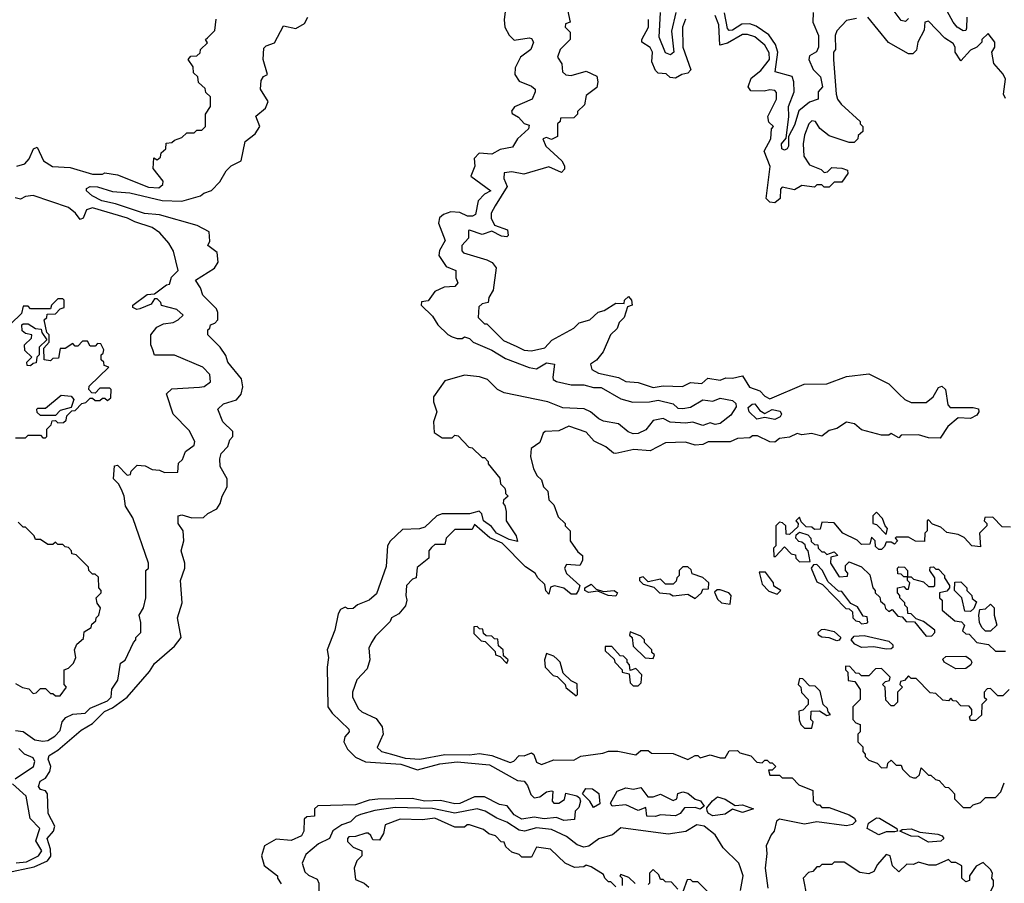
# Model space of a CAD drawing. Extents: x 2737310 to 2869991, y 870230 to 1012730.
# Tile 40 of 256: x 2816031 to 2820001, y 894984 to 898465. Entities that reach past the tile are written whole.
import ezdxf

# ---------------------------------------------------------------- set-up
doc = ezdxf.new("R2010")
doc.units = 0

msp = doc.modelspace()

# ---------------------------------------------------------------- linework, layer by layer
at = {"layer": '0CON02XD'}
for points in [[(2819849.2, 898475), (2819848.3, 898431.7), (2819845, 898422.5), (2819835, 898420), (2819810, 898435), (2819793.8, 898455), (2819724.1, 898584.1)], [(2817990.7, 898519.3), (2817983.8, 898465), (2817986.7, 898435), (2818005, 898402.5), (2818025, 898383.3), (2818085, 898392.5), (2818095, 898390), (2818102.5, 898375), (2818092.5, 898345), (2818050, 898315), (2818028.3, 898271.7), (2818027.5, 898245), (2818045, 898217.5), (2818095, 898197.5), (2818110, 898185), (2818110, 898175), (2818097.5, 898145), (2818026.4, 898113.6), (2818013.6, 898096.4), (2818017, 898087), (2818042.3, 898072.3), (2818065, 898047.5), (2818085, 898040), (2818082.5, 898025), (2818037.5, 897985), (2818018.3, 897951.7), (2817968, 897942)], [(2816417, 897723), (2816362.5, 897735), (2816323.3, 897755), (2816300, 897775), (2816300, 897785), (2816315, 897792.5), (2816345, 897791.2), (2816405, 897773.3), (2816475, 897768), (2816605, 897736.2), (2816685, 897733.8), (2816760, 897755), (2816773.3, 897766.7), (2816805, 897777.5), (2816838.3, 897811.7), (2816863.6, 897856.4), (2816883.9, 897876.1), (2816923.6, 897896.4), (2816940, 897975), (2816980, 898005), (2817000, 898035), (2816983.3, 898076.7), (2817021.7, 898108.3), (2817033.3, 898135), (2817002.5, 898185), (2817005, 898220), (2817013.6, 898236.4), (2817030, 898245), (2817013.3, 898305), (2817015, 898350), (2817025, 898360), (2817058.3, 898371.7), (2817095, 898440), (2817145, 898430), (2817179.3, 898450.7), (2817192.5, 898475)], [(2818240, 898505), (2818250, 898455), (2818231.7, 898448.3), (2818230, 898435), (2818250, 898415), (2818250, 898385), (2818210, 898345), (2818200, 898315), (2818217, 898287), (2818220, 898255), (2818233, 898243), (2818255, 898240), (2818315, 898257.5), (2818358.3, 898238.3), (2818362.5, 898215), (2818358.3, 898191.7), (2818315, 898160), (2818308.3, 898121.7), (2818280, 898095), (2818280, 898085), (2818265, 898070), (2818211.7, 898068.3), (2818210, 898055), (2818200, 898045), (2818200, 897995), (2818175, 897982.5), (2818155, 897990), (2818140, 897985), (2818152.5, 897955), (2818216.7, 897896.7), (2818227, 897877), (2818227, 897863), (2818215, 897850), (2818165, 897872.5), (2818063, 897843), (2818015, 897852.5), (2817985, 897847.5), (2817982.5, 897825), (2817997, 897793), (2817947.5, 897715), (2817932.5, 897685), (2817932.5, 897665), (2817945, 897637.5), (2817998.3, 897618.3), (2818000, 897595), (2817995, 897590), (2817973, 897593), (2817935, 897612.5), (2817895, 897600), (2817845, 897617.5), (2817840, 897615), (2817840, 897585), (2817813.3, 897555), (2817813.6, 897533.6), (2817820, 897525), (2817915, 897497.5), (2817936.4, 897486.4), (2817952.5, 897465), (2817940, 897375), (2817922.5, 897345), (2817920, 897325), (2817895, 897320), (2817881.7, 897308.3), (2817880, 897265), (2817905, 897240), (2817915, 897240), (2817981.7, 897171.7), (2818035, 897147.5), (2818065, 897133.3), (2818095, 897130), (2818147.7, 897142.3), (2818177, 897173), (2818265, 897222.5), (2818286.4, 897243.6), (2818330, 897255), (2818363, 897287), (2818387, 897293), (2818435, 897322.5), (2818468.3, 897321.7), (2818470, 897335), (2818485, 897350), (2818497.5, 897335), (2818500, 897315), (2818481.7, 897308.3), (2818467.5, 897265), (2818447.5, 897245), (2818439.3, 897220.7), (2818412.5, 897195), (2818383, 897127), (2818356.7, 897093.3), (2818333, 897077), (2818337.5, 897055), (2818365, 897040), (2818445, 897022.5), (2818475, 897007.5), (2818525, 897002.5), (2818585, 896983.3), (2818625, 896990), (2818703, 896987), (2818735, 897002.5), (2818781.7, 896998.3), (2818805, 897020), (2818855, 897012.5), (2818878.3, 897021.7), (2818905, 897020), (2818945, 897030), (2818973.6, 896983.6), (2819015, 896970), (2819035, 896947.5), (2819055, 896937.5), (2819193.6, 896996.4), (2819285, 896997.5), (2819365, 897026.7), (2819455, 897037.5), (2819535, 896997.5), (2819576.4, 896956.4), (2819600, 896935), (2819625, 896922.5), (2819685, 896922.5), (2819713.3, 896945), (2819735, 896982.5), (2819748.3, 896988.3), (2819763.3, 896975), (2819773, 896913), (2819781.7, 896901.7), (2819875, 896902.5), (2819896.4, 896896.4), (2819897.5, 896885), (2819889.3, 896870.7), (2819865, 896857.5), (2819815, 896860), (2819772.5, 896825), (2819741.7, 896778.3), (2819695, 896780), (2819655, 896792.5), (2819585, 896790), (2819575, 896780), (2819545, 896797.5), (2819535, 896790), (2819505, 896790), (2819425, 896812.5), (2819397, 896837), (2819365, 896842.5), (2819325, 896817.5), (2819295, 896810), (2819265, 896786.7), (2819223, 896797), (2819185, 896792.5), (2819165, 896797.5), (2819135, 896782.5), (2819095, 896777.5), (2819075, 896762.5), (2819055, 896763.3), (2819005, 896787.5), (2818985, 896787.5), (2818975, 896780), (2818925, 896777.5), (2818895, 896763.3), (2818806.4, 896763.6), (2818785, 896752.5), (2818755, 896750), (2818715, 896762.5), (2818635, 896760), (2818573, 896727), (2818507, 896733), (2818435, 896716.7), (2818425, 896717.5), (2818393.6, 896743.6), (2818347, 896767), (2818315, 896802.5), (2818245, 896827.5), (2818205, 896807.5), (2818150, 896805), (2818141.7, 896798.3), (2818128.3, 896761.7), (2818093, 896737), (2818090, 896705), (2818102.5, 896655), (2818117, 896627), (2818135, 896610), (2818143, 896583), (2818160, 896565), (2818165, 896530), (2818185, 896510), (2818201.7, 896461.7), (2818230, 896435), (2818230, 896425), (2818250, 896405), (2818250, 896365), (2818280.7, 896320.7), (2818300, 896305), (2818300, 896285), (2818290, 896265), (2818235, 896270), (2818227.5, 896255), (2818235, 896233.3), (2818290, 896185), (2818283.6, 896166.4), (2818275, 896150), (2818255, 896150), (2818225, 896173.3), (2818187, 896183), (2818171.7, 896178.3), (2818165, 896150), (2818153, 896163), (2818148.3, 896188.3), (2818120, 896215), (2818110, 896235), (2818070, 896260), (2817976.7, 896355), (2817926.2, 896376.2), (2817865, 896430), (2817855, 896410), (2817785, 896410), (2817750, 896375), (2817745, 896350), (2817705, 896350), (2817691.7, 896338.3), (2817680, 896325), (2817680, 896295), (2817633, 896257), (2817630, 896215), (2817615, 896210), (2817590, 896185), (2817587.5, 896145), (2817592.5, 896125), (2817587, 896103), (2817559.3, 896070.7), (2817530, 896055), (2817525, 896040), (2817465, 895980), (2817450, 895955), (2817438.3, 895931.7), (2817442.5, 895885), (2817431.7, 895848.3), (2817390, 895805), (2817372.5, 895755), (2817372.5, 895735), (2817397, 895687), (2817410, 895675), (2817468.8, 895648.8), (2817492.5, 895615), (2817496.7, 895585), (2817471.7, 895531.7), (2817490, 895515), (2817530, 895505), (2817585, 895489.2), (2817645, 895484), (2817745, 895504), (2817845, 895502), (2817885, 895508), (2817935, 895500), (2818008.8, 895471.2), (2818023, 895477), (2818045, 895500), (2818065, 895497.5), (2818095, 895510), (2818103.6, 895503.6), (2818115, 895472.5), (2818135, 895462.5), (2818185, 895482.5), (2818265, 895480), (2818293, 895497), (2818381.7, 895508.3), (2818405, 895517.5), (2818443, 895517), (2818515, 895502.5), (2818535, 895520), (2818565, 895520), (2818578.3, 895508.3), (2818665, 895507.5), (2818725, 895483.3), (2818755, 895500), (2818765, 895500), (2818775, 895490), (2818815, 895502.5), (2818855, 895490), (2818875, 895490), (2818891.7, 895518.3), (2818925, 895520), (2818935, 895510), (2818978.3, 895498.3), (2819003, 895473), (2819025, 895470), (2819035, 895480), (2819045, 895480), (2819055, 895470), (2819065, 895470), (2819080, 895455), (2819065, 895440), (2819050, 895440), (2819055, 895420), (2819095, 895420), (2819105, 895410), (2819145, 895410), (2819171.7, 895381.7), (2819228.3, 895358.3), (2819230, 895315), (2819245, 895300), (2819255, 895300), (2819265, 895290), (2819295, 895290), (2819375, 895260), (2819396.4, 895246.4), (2819402.5, 895235), (2819388.3, 895221.7), (2819365, 895216), (2819245, 895232.5), (2819195, 895222.5), (2819095, 895242.5), (2819082.5, 895235), (2819073.3, 895195), (2819060.8, 895179.2), (2819041.2, 895135), (2819043.8, 895105), (2819036.7, 895045), (2819047.5, 894965)], [(2818675.9, 898494.1), (2818659.3, 898419.3), (2818668.8, 898335), (2818655, 898323.3), (2818635, 898332.5), (2818608.8, 898395), (2818614, 898495)], [(2819075, 897727.5), (2819055, 897730), (2819040, 897745), (2819056.4, 897873.6), (2819032.5, 897935), (2819060, 897985), (2819062.5, 898025), (2819070, 898035), (2819051.7, 898051.7), (2819047.5, 898075), (2819082.5, 898145), (2819081.7, 898171.7), (2819075, 898180), (2819055, 898182.5), (2819033, 898177), (2818978.3, 898178.3), (2818967.5, 898195), (2818980.7, 898229.3), (2819019.5, 898260.5), (2819053.8, 898305), (2819052.3, 898332.3), (2819035, 898363.3), (2818995, 898396.2), (2818965, 898406.2), (2818945, 898406.2), (2818885, 898371.2), (2818853.3, 898363.3), (2818850, 898445), (2818835, 898482.5)], [(2819230, 898495), (2819229.2, 898455), (2819251.2, 898401.2), (2819252, 898355), (2819243.9, 898336.1), (2819215, 898320), (2819212.5, 898305), (2819230, 898265), (2819260, 898235), (2819267.5, 898195), (2819250, 898175), (2819250, 898145), (2819215, 898133.3), (2819171.7, 898098.3), (2819155, 898040), (2819130, 897995), (2819130, 897955), (2819125.7, 897944.3), (2819115, 897940), (2819103.8, 897945), (2819102, 897965), (2819121.7, 897988.3), (2819132.5, 898075), (2819131.2, 898115), (2819154, 898175), (2819152, 898215), (2819145, 898236.7), (2819077.5, 898255), (2819088, 898335), (2819078.8, 898365), (2819051.2, 898405), (2818999.7, 898439.7), (2818975, 898448.6), (2818943, 898447), (2818905, 898423.8), (2818891.7, 898421.7), (2818885, 898430), (2818873.2, 898493.2)], [(2819405, 898470), (2819365, 898462.5), (2819325, 898420), (2819318.3, 898401.7), (2819320, 898345), (2819312.5, 898335), (2819312.5, 898305), (2819323.3, 898165), (2819327.5, 898145), (2819342.5, 898125), (2819420, 898055), (2819420, 898045), (2819430, 898035), (2819430, 898015), (2819411.7, 897998.3), (2819410, 897985), (2819395, 897970), (2819375, 897970), (2819295, 897997.5), (2819257, 898027), (2819240, 898055), (2819225, 898057.5), (2819212.5, 898045), (2819195, 898000), (2819190, 897965), (2819192.5, 897915), (2819215, 897880), (2819261.7, 897861.7), (2819275, 897850), (2819288.3, 897851.7), (2819305, 897870), (2819345, 897867.5), (2819368.3, 897858.3), (2819370, 897845), (2819345, 897810), (2819315, 897810), (2819295, 897790), (2819275, 897790), (2819265, 897800), (2819245, 897800), (2819235, 897790), (2819185, 897797.5), (2819155, 897780), (2819105, 897790), (2819098.3, 897781.7), (2819097.5, 897745), (2819075, 897727.5)], [(2820005, 898147.5), (2819996.7, 898165), (2820006.1, 898226.1), (2819996.1, 898246.1), (2819958.3, 898288.3), (2819950, 898335), (2819962.5, 898355), (2819962.5, 898375), (2819935, 898410), (2819910, 898385), (2819910, 898375), (2819890, 898355), (2819865, 898342.5), (2819825, 898300), (2819802.5, 898335), (2819802.5, 898355), (2819795, 898370), (2819760.7, 898390.7), (2819695, 898460), (2819680, 898455), (2819677, 898423), (2819652.5, 898375), (2819647, 898343), (2819631.7, 898328.3), (2819615, 898327.5), (2819533.6, 898373.6), (2819450, 898475)], [(2819615, 898470), (2819601.7, 898458.3), (2819585, 898462.5), (2819552.5, 898505)], [(2816020, 897875), (2816052.5, 897885), (2816070, 897905), (2816087.5, 897945), (2816101.7, 897951.7), (2816127, 897897), (2816163, 897873), (2816235, 897870), (2816325, 897843.3), (2816365, 897842.5), (2816375, 897847.5), (2816425, 897840), (2816550.7, 897790.7), (2816591.7, 897788.3), (2816608.3, 897801.7), (2816610, 897815), (2816570, 897865), (2816571.7, 897908.3), (2816585, 897900), (2816598.3, 897911.7), (2816601.7, 897928.3), (2816620, 897945), (2816621.7, 897968.3), (2816645, 897970), (2816655, 897980), (2816685, 897990), (2816705, 898010), (2816735, 898010), (2816745, 898020), (2816765, 898020), (2816780, 898035), (2816780, 898085), (2816800, 898115), (2816800, 898155), (2816781.7, 898171.7), (2816778.3, 898188.3), (2816751.7, 898211.7), (2816750, 898235), (2816731.7, 898251.7), (2816730, 898275), (2816710, 898305), (2816721.7, 898318.3), (2816745, 898320), (2816758.3, 898331.7), (2816760, 898345), (2816788.3, 898371.7), (2816780, 898385), (2816788.3, 898391.7), (2816818.3, 898421.7), (2816823, 898467)], [(2818715, 898467.5), (2818703.3, 898435), (2818704, 898355), (2818737, 898263), (2818725, 898250), (2818700, 898245), (2818675, 898230), (2818653, 898233), (2818637, 898247), (2818605, 898250), (2818595, 898260), (2818580, 898295), (2818582.5, 898335), (2818573, 898353), (2818540, 898375), (2818540, 898385), (2818566.7, 898435), (2818566.4, 898466.4)], [(2817968, 897942), (2817935, 897923.3), (2817883, 897927), (2817863.6, 897906.4), (2817866.2, 897875), (2817850, 897835), (2817930, 897775), (2817905, 897762.5), (2817880, 897735), (2817869.3, 897680.7), (2817856.1, 897673.9), (2817836.1, 897673.9), (2817805, 897688), (2817769.3, 897690.7), (2817739.3, 897680.7), (2817723.9, 897666.1), (2817720, 897645), (2817746.7, 897575), (2817723.3, 897535), (2817721.2, 897515), (2817750.7, 897470.7), (2817790, 897455), (2817790, 897425), (2817797.5, 897405), (2817785, 897390), (2817743, 897387), (2817705, 897370), (2817678.3, 897331.7), (2817651.7, 897328.3), (2817650, 897315), (2817695, 897270), (2817717.5, 897235), (2817757, 897197), (2817775, 897187.5), (2817795, 897180), (2817815, 897180), (2817825, 897187.5), (2817845, 897180), (2817860, 897165), (2817935, 897133.3), (2817989.3, 897099.3), (2818085, 897063.8), (2818115, 897057.5), (2818155, 897082.5), (2818186.7, 897076.7), (2818180, 897025), (2818182.5, 897015), (2818195, 897006.7), (2818255, 896993.8), (2818305, 896994), (2818345, 896983.3), (2818375, 896982.5), (2818455, 896937.5), (2818503.6, 896923.6), (2818570, 896925), (2818605, 896932), (2818665, 896917.5), (2818685, 896900), (2818705, 896898.8), (2818735, 896903.8), (2818785, 896933.3), (2818825, 896927.5), (2818855, 896940), (2818905, 896930), (2818918.3, 896918.3), (2818920, 896905), (2818898.3, 896871.7), (2818855, 896837.5), (2818835, 896833.3), (2818815, 896840), (2818785, 896830), (2818745, 896842.5), (2818715, 896838.8), (2818653.6, 896843.6), (2818625, 896857.5), (2818585, 896850), (2818555, 896812.5), (2818525, 896797.5), (2818505, 896796.7), (2818483.9, 896803.9), (2818445, 896836.7), (2818385, 896847.5), (2818366.4, 896856.4), (2818332.5, 896885), (2818307.3, 896897.3), (2818220.7, 896900.7), (2818160, 896925), (2817985, 896961.2), (2817957.5, 896975), (2817917.5, 897015), (2817885, 897026), (2817825, 897032), (2817745, 897010), (2817700, 896945), (2817700, 896925), (2817712.5, 896885), (2817700, 896845), (2817701.7, 896801.7), (2817735, 896780), (2817775, 896780), (2817785, 896790), (2817798.3, 896788.3), (2817841.7, 896741.7), (2817855, 896740), (2817895, 896700), (2817905, 896700), (2817920, 896685), (2817920, 896675), (2817967, 896617), (2817970, 896595), (2817987, 896577), (2817990, 896565), (2817990, 896555), (2818000, 896545), (2817981.7, 896528.3), (2817980, 896515), (2817987.5, 896507.5), (2817993, 896483), (2817992.5, 896445), (2818033.3, 896385), (2818038.3, 896361.7), (2818005, 896370), (2817954, 896395), (2817932.9, 896422.9), (2817900.8, 896445), (2817894.2, 896474.2), (2817883.9, 896483.9), (2817845, 896473.1), (2817735, 896474), (2817712.5, 896465), (2817665, 896420), (2817643, 896413), (2817575, 896410), (2817525, 896363.3), (2817513.8, 896345), (2817508.1, 896261.9), (2817469.3, 896150.7), (2817440, 896125), (2817393, 896107), (2817375, 896092.5), (2817355, 896090), (2817343, 896097), (2817325, 896087.5), (2817315, 896070), (2817301.2, 896005), (2817271.2, 895925), (2817276.7, 895895), (2817270.8, 895855), (2817273.8, 895695), (2817290.7, 895670.7), (2817357.5, 895605), (2817360, 895595), (2817342.5, 895575), (2817337.5, 895555), (2817352.5, 895525), (2817385, 895493.3), (2817425, 895474), (2817567.5, 895465), (2817635, 895442), (2817725, 895465.8), (2817795, 895473.8), (2817925, 895461.2), (2818038.3, 895398.3), (2818065, 895396.2), (2818078.5, 895378.5), (2818091.7, 895341.7), (2818105, 895328.8), (2818127.7, 895332.3), (2818155, 895352.5), (2818175, 895357.5), (2818180, 895355), (2818177.5, 895315), (2818185, 895307.5), (2818205, 895307.5), (2818227.5, 895322.5), (2818233, 895347), (2818277, 895337), (2818288.3, 895328.3), (2818292.5, 895315), (2818285, 895290), (2818270, 895275), (2818268.3, 895241.7), (2818225, 895237.5), (2818195, 895250), (2818145, 895243.8), (2818105, 895251.2), (2818055, 895243.3), (2818025, 895260), (2817997, 895297), (2817965, 895302.5), (2817905, 895333.3), (2817865, 895333.3), (2817805, 895306.2), (2817785, 895304), (2817728.3, 895318.3), (2817665, 895316), (2817613.6, 895326.4), (2817475, 895323.3), (2817440.7, 895319.3), (2817385, 895301.2), (2817233, 895297), (2817220, 895285), (2817220, 895255), (2817188.3, 895251.7), (2817177.5, 895242.5), (2817176.7, 895195), (2817167.5, 895175), (2817125, 895156.7), (2817065, 895162.5), (2817017.5, 895135), (2817006.7, 895095), (2817016.4, 895056.4), (2817070, 895015), (2817070, 895005), (2817085, 894982.5)], [(2816015, 895600), (2816045, 895596.7), (2816092.7, 895562.7), (2816125, 895556.7), (2816145, 895560), (2816173, 895577), (2816195, 895600), (2816202.5, 895635), (2816217, 895653), (2816245, 895666.7), (2816295, 895670), (2816315, 895690), (2816385, 895720), (2816400, 895735), (2816403, 895767), (2816426.4, 895803.6), (2816438.3, 895871.7), (2816456.7, 895883.3), (2816490, 895955), (2816500, 895965), (2816500, 895975), (2816520, 895995), (2816520, 896035), (2816512.5, 896065), (2816530, 896095), (2816540, 896135), (2816540, 896245), (2816550, 896255), (2816550, 896275), (2816487, 896457), (2816457.5, 896505), (2816452.5, 896545), (2816441.7, 896571.7), (2816430, 896595), (2816410, 896615), (2816413, 896667), (2816425, 896670), (2816465, 896630), (2816478.3, 896631.7), (2816480, 896645), (2816505, 896670), (2816537, 896667), (2816565, 896652.5), (2816595, 896650), (2816615, 896640), (2816668.3, 896641.7), (2816671.7, 896678.3), (2816687, 896693), (2816700, 896725), (2816735, 896750), (2816737.5, 896765), (2816715, 896810), (2816650, 896875), (2816623, 896957), (2816645, 896977.5), (2816756.4, 896983.6), (2816775, 896987.5), (2816800, 897005), (2816797.5, 897035), (2816770, 897065), (2816655, 897112.5), (2816575, 897113.3), (2816567.5, 897135), (2816560, 897155), (2816560, 897195), (2816583.6, 897226.4), (2816610.7, 897239.3), (2816650, 897245), (2816670, 897255), (2816690, 897275), (2816665, 897297.5), (2816603, 897313), (2816600, 897325), (2816585, 897340), (2816575, 897340), (2816560.7, 897319.3), (2816515, 897300), (2816503, 897297), (2816486.7, 897305), (2816487.5, 897315), (2816545, 897357.5), (2816575, 897360), (2816623, 897397), (2816635, 897400), (2816643, 897427), (2816670, 897455), (2816651.7, 897531.7), (2816632.5, 897565), (2816596.4, 897606.4), (2816565, 897627.5), (2816495, 897650), (2816465.8, 897665.8), (2816325, 897706.7), (2816300.7, 897699.3), (2816287.5, 897665), (2816275, 897660), (2816256, 897686), (2816228.3, 897708.3), (2816085, 897756.7), (2816055, 897752.5), (2816035, 897742.5), (2816013, 897747)], [(2815975, 895026.7), (2816089.3, 895050.7), (2816143.8, 895075), (2816156.9, 895093.1), (2816155, 895122.5), (2816142, 895165), (2816167.5, 895195), (2816172.7, 895215), (2816145.7, 895265), (2816143.3, 895345), (2816135, 895356.7), (2816115, 895362.5), (2816107.5, 895375), (2816113.9, 895396.1), (2816135, 895407.5), (2816153.3, 895435), (2816156.7, 895455), (2816146.7, 895485), (2816150, 895500), (2816185, 895520.8), (2816279.1, 895600.9), (2816325, 895628.5), (2816373.5, 895676.5), (2816405, 895692.1), (2816464, 895735), (2816555, 895837.5), (2816575, 895870), (2816655, 895940), (2816682.5, 895975), (2816667.5, 896055), (2816686.7, 896115), (2816680, 896205), (2816697.5, 896255), (2816697.5, 896275), (2816682.5, 896325), (2816692.5, 896365), (2816690, 896405), (2816670, 896435), (2816670, 896465), (2816685, 896470), (2816725, 896457.5), (2816771.7, 896458.3), (2816790, 896475), (2816826.4, 896493.6), (2816840, 896515), (2816847.5, 896545), (2816867, 896583), (2816867.5, 896615), (2816840, 896665), (2816837.5, 896695), (2816843, 896717), (2816870, 896745), (2816878.3, 896771.7), (2816890, 896785), (2816890, 896805), (2816850, 896845), (2816830, 896895), (2816853.3, 896916.7), (2816905, 896932.5), (2816923.6, 896956.4), (2816931.2, 896985), (2816925, 897017.5), (2816870, 897085), (2816861.7, 897111.7), (2816840, 897145), (2816790, 897195), (2816790, 897215), (2816798.3, 897221.7), (2816800, 897235), (2816818.3, 897241.7), (2816830, 897255), (2816830, 897285), (2816825, 897300), (2816770, 897355), (2816760, 897385), (2816740, 897415), (2816816.4, 897463.6), (2816831.7, 897488.3), (2816827, 897527), (2816790, 897555), (2816797.5, 897572.5), (2816795, 897610), (2816746.4, 897636.4), (2816595, 897678.8), (2816535, 897684), (2816417, 897723)], [(2816165, 897100), (2816155, 897090), (2816130, 897095), (2816128.3, 897141.7), (2816150, 897165), (2816150, 897195), (2816140, 897205), (2816130, 897255), (2816140, 897265), (2816141.7, 897278.3), (2816175, 897280), (2816195, 897300), (2816210, 897305), (2816210, 897335), (2816205, 897340), (2816185, 897340), (2816160, 897315), (2816155, 897300), (2816075, 897300), (2816065, 897310), (2816045, 897310), (2816038.3, 897281.7), (2815995, 897240)], [(2816075, 897070), (2816061.7, 897071.7), (2816060, 897085), (2816080, 897105), (2816051.7, 897131.7), (2816050, 897155), (2816078.3, 897181.7), (2816080, 897195), (2816055, 897200), (2816041.7, 897211.7), (2816040, 897235), (2816045, 897240), (2816065, 897240), (2816095, 897220), (2816118.3, 897218.3), (2816120, 897205), (2816140, 897175), (2816110, 897145), (2816110, 897115), (2816100, 897105), (2816098.3, 897081.7), (2816085, 897080), (2816075, 897070)], [(2816015, 896780), (2816055, 896780), (2816065, 896790), (2816115, 896790), (2816125, 896780), (2816135, 896780), (2816140, 896785), (2816140, 896815), (2816158.3, 896831.7), (2816161.7, 896848.3), (2816175, 896850), (2816185, 896840), (2816208.3, 896841.7), (2816218.3, 896851.7), (2816221.7, 896868.3), (2816241.7, 896888.3), (2816255, 896890), (2816281.7, 896918.3), (2816298.3, 896921.7), (2816315, 896940), (2816325, 896940), (2816335, 896930), (2816355, 896930), (2816365, 896940), (2816375, 896940), (2816385, 896930), (2816398.3, 896941.7), (2816400, 896975), (2816395, 896980), (2816355, 896980), (2816335, 896960), (2816321.7, 896961.7), (2816310, 896975), (2816311.7, 896988.3), (2816390, 897065), (2816371.7, 897071.7), (2816370, 897085), (2816360, 897095), (2816360, 897115), (2816368.3, 897121.7), (2816370, 897135), (2816358.3, 897158.3), (2816345, 897160), (2816335, 897150), (2816315, 897150), (2816305, 897170), (2816285, 897170), (2816265, 897150), (2816255, 897150), (2816245, 897160), (2816215, 897140), (2816195, 897140), (2816188.3, 897101.7), (2816165, 897100)], [(2816175, 896870), (2816115, 896870), (2816101.7, 896881.7), (2816100, 896895), (2816105, 896900), (2816135, 896900), (2816198.3, 896951.7), (2816238.3, 896948.3), (2816250, 896935), (2816238.3, 896901.7), (2816195, 896890), (2816175, 896870)], [(2819075, 896854), (2819035, 896862.5), (2819002.5, 896855), (2818972.5, 896885), (2818968.3, 896901.7), (2818983.9, 896916.1), (2818995, 896916.7), (2819015, 896890), (2819035, 896877.5), (2819065, 896894), (2819097, 896887), (2819102.5, 896875), (2819097.5, 896865), (2819075, 896854)], [(2820025, 896420), (2819991.7, 896421.7), (2819955, 896460), (2819921.7, 896458.3), (2819920, 896445), (2819930, 896435), (2819930, 896425), (2819900, 896395), (2819905, 896340), (2819870, 896345), (2819838.3, 896378.3), (2819815, 896390), (2819768.3, 896398.3), (2819745, 896420), (2819711.7, 896431.7), (2819695, 896450), (2819690, 896445), (2819690, 896405), (2819680, 896395), (2819678.3, 896361.7), (2819643, 896363), (2819615, 896380), (2819565, 896380), (2819560, 896375), (2819570, 896365), (2819558.3, 896351.7), (2819545, 896360), (2819525, 896360), (2819518.3, 896341.7), (2819505, 896330), (2819495, 896330), (2819481.7, 896341.7), (2819480, 896365), (2819465, 896380), (2819458.3, 896351.7), (2819425, 896350), (2819407, 896367), (2819350, 896395), (2819315, 896437.5), (2819265, 896440), (2819258.3, 896411.7), (2819235, 896410), (2819225, 896420), (2819201.7, 896421.7), (2819181.7, 896441.7), (2819175, 896460), (2819160, 896445), (2819170, 896435), (2819168.3, 896421.7), (2819135, 896390), (2819121.7, 896391.7), (2819120, 896425), (2819107, 896437), (2819095, 896440), (2819080, 896425), (2819080, 896345), (2819070, 896335), (2819071.7, 896301.7), (2819078.3, 896301.7), (2819115, 896340), (2819141.7, 896311.7), (2819158.3, 896308.3), (2819160, 896295), (2819175, 896280), (2819218.3, 896281.7), (2819210, 896325), (2819200, 896335), (2819198.3, 896348.3), (2819185, 896360), (2819171.7, 896361.7), (2819160, 896375), (2819161.7, 896388.3), (2819175, 896400), (2819208.3, 896388.3), (2819220, 896375), (2819221.7, 896361.7), (2819235, 896350), (2819248.3, 896348.3), (2819250, 896335), (2819265, 896320), (2819275, 896320), (2819285, 896310), (2819315, 896320), (2819330, 896305), (2819301.7, 896298.3), (2819300, 896275), (2819335, 896220), (2819368.3, 896221.7), (2819370, 896235), (2819360, 896245), (2819360, 896265), (2819375, 896280), (2819425, 896260), (2819458.3, 896228.3), (2819470, 896175), (2819480, 896165), (2819480, 896155), (2819498.3, 896138.3), (2819501.7, 896121.7), (2819518.3, 896108.3), (2819521.7, 896091.7), (2819535, 896080), (2819548.3, 896088.3), (2819571.7, 896061.7), (2819588.3, 896058.3), (2819605, 896040), (2819638.3, 896038.3), (2819685, 895980), (2819708.3, 895981.7), (2819720, 895995), (2819720, 896005), (2819675, 896040), (2819645, 896050), (2819625, 896070), (2819611.7, 896071.7), (2819610, 896095), (2819600, 896105), (2819600, 896115), (2819580, 896135), (2819580, 896145), (2819570, 896155), (2819570, 896175), (2819595, 896180), (2819605, 896170), (2819615, 896170), (2819620, 896195), (2819610, 896205), (2819610, 896220), (2819595, 896220), (2819585, 896230), (2819571.7, 896231.7), (2819570, 896255), (2819575, 896260), (2819598.3, 896258.3), (2819610, 896245), (2819610, 896220), (2819625, 896220), (2819635, 896210), (2819675, 896200), (2819695, 896180), (2819715, 896180), (2819720, 896185), (2819720, 896215), (2819700, 896245), (2819701.7, 896258.3), (2819715, 896260), (2819725, 896250), (2819735, 896250), (2819760, 896225), (2819760, 896215), (2819780, 896185), (2819780, 896175), (2819768.3, 896161.7), (2819740, 896155), (2819740, 896135), (2819750, 896125), (2819750, 896085), (2819801.7, 896041.7), (2819828.3, 896038.3), (2819840, 896025), (2819831.7, 896001.7), (2819845, 895990), (2819858.3, 895988.3), (2819890, 895955), (2819937, 895947), (2819965, 895920), (2820005, 895920)], [(2819525, 896390), (2819530, 896415), (2819520, 896425), (2819510, 896455), (2819485, 896480), (2819470, 896465), (2819470, 896435), (2819485, 896430), (2819525, 896390)], [(2816015, 895790), (2816043, 895773), (2816068.3, 895768.3), (2816085, 895750), (2816098.3, 895751.7), (2816115, 895770), (2816135, 895770), (2816155, 895750), (2816165, 895750), (2816175, 895740), (2816195, 895740), (2816220, 895775), (2816210, 895785), (2816210, 895845), (2816228.3, 895851.7), (2816248.3, 895871.7), (2816257.5, 895895), (2816252.5, 895925), (2816261.7, 895948.3), (2816288.3, 895971.7), (2816291.7, 895998.3), (2816320, 896015), (2816321.7, 896028.3), (2816338.3, 896041.7), (2816340, 896055), (2816350, 896065), (2816357.5, 896095), (2816343, 896113), (2816340, 896135), (2816360, 896155), (2816360, 896165), (2816350, 896175), (2816348.3, 896218.3), (2816335, 896230), (2816325, 896230), (2816310, 896245), (2816308.3, 896258.3), (2816258.3, 896308.3), (2816241.7, 896311.7), (2816240, 896325), (2816228.3, 896338.3), (2816215, 896340), (2816205, 896350), (2816185, 896350), (2816175, 896360), (2816165, 896350), (2816145, 896350), (2816115, 896370), (2816095, 896370), (2816090, 896385), (2816055, 896420), (2816045, 896420), (2816025, 896440)], [(2818755, 896132.5), (2818780, 896155), (2818785, 896170), (2818808.3, 896171.7), (2818810, 896195), (2818785, 896217.5), (2818741.7, 896231.7), (2818738.3, 896248.3), (2818725, 896260), (2818705, 896260), (2818690, 896245), (2818690, 896225), (2818680, 896215), (2818678.3, 896201.7), (2818665, 896190), (2818635, 896190), (2818615, 896210), (2818565, 896200), (2818545, 896220), (2818530, 896215), (2818530, 896205), (2818545, 896190), (2818588.3, 896178.3), (2818610, 896155), (2818651.7, 896151.7), (2818665, 896142.5), (2818725, 896150), (2818755, 896132.5)], [(2819425, 896030), (2819445, 896032.5), (2819450, 896035), (2819448.3, 896058.3), (2819431.7, 896061.7), (2819408.3, 896098.3), (2819381.7, 896111.7), (2819345, 896160), (2819331.7, 896161.7), (2819290, 896200), (2819267, 896247), (2819245, 896270), (2819231.7, 896268.3), (2819222.5, 896255), (2819245, 896200), (2819268.3, 896188.3), (2819361.7, 896091.7), (2819375, 896090), (2819388.3, 896078.3), (2819390, 896055), (2819401.7, 896041.7), (2819415, 896040), (2819425, 896030)], [(2819085, 896150), (2819100, 896165), (2819071.7, 896181.7), (2819070, 896195), (2819038.3, 896238.3), (2819011.7, 896238.3), (2819025, 896190), (2819051.7, 896161.7), (2819085, 896150)], [(2818435, 896142), (2818403.9, 896143.9), (2818361.7, 896161.7), (2818325, 896156.2), (2818310, 896165), (2818310, 896175), (2818335, 896190), (2818355, 896170), (2818385, 896160), (2818427.5, 896165), (2818441.2, 896155), (2818435, 896142)], [(2818895, 896110), (2818900, 896145), (2818890, 896155), (2818855, 896167.5), (2818842.5, 896167.5), (2818831.7, 896158.3), (2818845, 896130), (2818860, 896115), (2818895, 896110)], [(2819865, 896080), (2819841.7, 896081.7), (2819830, 896135), (2819800, 896165), (2819801.7, 896198.3), (2819825, 896200), (2819850, 896175), (2819850, 896165), (2819870, 896145), (2819871.7, 896131.7), (2819888.3, 896118.3), (2819878.3, 896091.7), (2819865, 896080)], [(2819945, 896000), (2819925, 896000), (2819910, 896015), (2819900, 896035), (2819897.5, 896065), (2819901.7, 896088.3), (2819925, 896090), (2819945, 896110), (2819960, 896095), (2819960, 896065), (2819970, 896025), (2819945, 896000)], [(2817995, 895870), (2818000, 895885), (2817981.7, 895901.7), (2817980, 895925), (2817961.7, 895941.7), (2817958.3, 895968.3), (2817945, 895970), (2817935, 895980), (2817911.7, 895981.7), (2817901.7, 895991.7), (2817898.3, 896008.3), (2817885, 896010), (2817875, 896020), (2817861.7, 896018.3), (2817861.7, 895991.7), (2817891.7, 895961.7), (2817908.3, 895958.3), (2817948.3, 895918.3), (2817950, 895905), (2817968.3, 895898.3), (2817995, 895870)], [(2819325, 895961.4), (2819295, 895974.2), (2819265, 895976), (2819252, 895985), (2819250, 895995), (2819263.2, 896006.8), (2819275, 896008.6), (2819315, 895999.2), (2819342, 895975), (2819335, 895964), (2819325, 895961.4)], [(2818585, 895890), (2818590, 895905), (2818580, 895915), (2818580, 895925), (2818550, 895955), (2818550, 895965), (2818535, 895980), (2818491.7, 895998.3), (2818490, 895985), (2818500, 895975), (2818505, 895940), (2818553, 895893), (2818585, 895890)], [(2819525, 895928), (2819475, 895938), (2819425, 895934.4), (2819398.3, 895948.3), (2819383.9, 895966.1), (2819395, 895980), (2819435, 895982.5), (2819535, 895960.8), (2819550.8, 895945), (2819551.2, 895935), (2819545, 895930), (2819525, 895928)], [(2818525, 895780), (2818537, 895793), (2818540, 895825), (2818515, 895850), (2818491.7, 895841.7), (2818490, 895865), (2818480, 895875), (2818480, 895885), (2818465, 895900), (2818451.7, 895901.7), (2818418.3, 895938.3), (2818391.7, 895938.3), (2818391.7, 895921.7), (2818428.3, 895888.3), (2818430, 895875), (2818460, 895845), (2818460, 895835), (2818488.3, 895828.3), (2818491.7, 895791.7), (2818505, 895780), (2818525, 895780)], [(2818275, 895740), (2818280, 895745), (2818278.3, 895788.3), (2818255, 895800), (2818221.7, 895831.7), (2818210, 895875), (2818198.3, 895888.3), (2818185, 895900), (2818155, 895910), (2818147.5, 895885), (2818150, 895855), (2818181.7, 895821.7), (2818198.3, 895818.3), (2818230, 895785), (2818233.6, 895773.6), (2818275, 895740)], [(2819805, 895848.6), (2819758.8, 895875), (2819752.7, 895887.3), (2819765, 895898.6), (2819845, 895899.2), (2819865, 895886.2), (2819870, 895875), (2819866.2, 895865), (2819845, 895850), (2819805, 895848.6)], [(2820020, 895765), (2819995, 895740), (2819975, 895740), (2819945, 895770), (2819931.7, 895768.3), (2819920, 895755), (2819920, 895735), (2819930, 895725), (2819910, 895705), (2819908.3, 895661.7), (2819885, 895640), (2819865, 895640), (2819860, 895655), (2819870, 895665), (2819870, 895685), (2819858.3, 895698.3), (2819825, 895700), (2819808.3, 895718.3), (2819795, 895720), (2819785, 895730), (2819775, 895720), (2819753, 895723), (2819725, 895750), (2819701.7, 895751.7), (2819645, 895810), (2819625, 895810), (2819615, 895820), (2819598.3, 895801.7), (2819581.7, 895798.3), (2819580, 895785), (2819590, 895775), (2819570, 895755), (2819570, 895715), (2819555, 895700), (2819545, 895700), (2819523, 895723), (2819520, 895775), (2819510, 895785), (2819521.7, 895798.3), (2819538.3, 895801.7), (2819540, 895815), (2819505, 895850), (2819481.7, 895848.3), (2819455, 895820), (2819425, 895820), (2819415, 895830), (2819401.7, 895831.7), (2819378.3, 895858.3), (2819360, 895860), (2819360, 895845), (2819370, 895835), (2819371.7, 895801.7), (2819398.3, 895798.3), (2819420, 895765), (2819420, 895725), (2819390, 895695), (2819390, 895645), (2819401.7, 895631.7), (2819420, 895625), (2819420, 895595), (2819410, 895585), (2819410, 895555), (2819430, 895535), (2819430, 895515), (2819440, 895505), (2819440, 895495), (2819455, 895480), (2819488.3, 895468.3), (2819505, 895450), (2819528.3, 895451.7), (2819531.7, 895468.3), (2819545, 895480), (2819565, 895460), (2819585, 895460), (2819590, 895445), (2819620, 895415), (2819635, 895410), (2819645, 895410), (2819658.3, 895421.7), (2819665, 895450), (2819695, 895420), (2819705, 895420), (2819723, 895403), (2819738.3, 895398.3), (2819761.7, 895371.7), (2819775, 895370), (2819788.3, 895358.3), (2819800, 895345), (2819800, 895325), (2819835, 895290), (2819865, 895290)], [(2819225, 895610), (2819230, 895635), (2819220, 895645), (2819221.7, 895678.3), (2819255, 895680), (2819285, 895660), (2819300, 895665), (2819290, 895675), (2819288.3, 895688.3), (2819270, 895705), (2819258.3, 895758.3), (2819238.3, 895778.3), (2819215, 895780), (2819188.3, 895808.3), (2819175, 895810), (2819170, 895785), (2819180, 895775), (2819183, 895753), (2819210, 895725), (2819210, 895705), (2819188.3, 895681.7), (2819171.7, 895678.3), (2819173, 895643), (2819180, 895625), (2819195, 895610), (2819225, 895610)], [(2816012.5, 895405), (2816087.5, 895455), (2816092.5, 895475), (2816085, 895490), (2816050, 895505), (2816028.3, 895528.3)], [(2816017, 895067), (2816059.1, 895070.9), (2816107.5, 895095), (2816120, 895115), (2816096, 895155), (2816112.5, 895205), (2816073.3, 895245), (2816056.7, 895335), (2816002.5, 895385)], [(2819865, 895290), (2819875, 895300), (2819905, 895310), (2819925, 895330), (2819965, 895330), (2819987, 895353), (2820000.7, 895389.3)], [(2818345, 895290), (2818330, 895315), (2818300, 895345), (2818313, 895367), (2818340, 895365), (2818366.2, 895346.2), (2818370, 895305), (2818345, 895290)], [(2818595, 895253.3), (2818560, 895255), (2818555, 895290), (2818525, 895277.5), (2818475, 895301.2), (2818420, 895295), (2818413, 895307), (2818440, 895355), (2818475, 895368.8), (2818506.2, 895363.8), (2818535, 895370), (2818563, 895333), (2818585, 895333.3), (2818615, 895343.8), (2818665, 895317.5), (2818680, 895325), (2818684.1, 895345.9), (2818705, 895352.5), (2818725, 895347.5), (2818753.9, 895323.9), (2818776.1, 895316.1), (2818790, 895295), (2818775, 895283.3), (2818755, 895290), (2818711.2, 895288.8), (2818693.3, 895265), (2818675, 895256.2), (2818615, 895260), (2818595, 895253.3)], [(2818825, 895256.7), (2818807.5, 895265), (2818802.5, 895275), (2818801.7, 895288.3), (2818823.6, 895316.4), (2818845, 895332.5), (2818875, 895323.3), (2818915, 895297.5), (2818945, 895301.2), (2818990, 895285), (2818945, 895270), (2818905, 895282.5), (2818875, 895263.3), (2818825, 895256.7)], [(2818937.5, 894955), (2818947.5, 895015), (2818937, 895047), (2818930, 895065), (2818867, 895127), (2818835, 895180), (2818790, 895215), (2818760.7, 895219.3), (2818717, 895193), (2818645, 895182.5), (2818455, 895207.5), (2818420.7, 895179.3), (2818366.4, 895163.6), (2818326.1, 895133.9), (2818305, 895130), (2818279.3, 895139.3), (2818235, 895173.3), (2818175, 895201.2), (2818115, 895208), (2818065.9, 895194.1), (2818045, 895198), (2817995, 895231.2), (2817955, 895246.2), (2817907.5, 895275), (2817875, 895284), (2817785, 895267.5), (2817695.7, 895285.7), (2817545, 895289.2), (2817462.5, 895277.5), (2817405, 895261.2), (2817386.4, 895253.6), (2817365, 895232.5), (2817330.5, 895219.5), (2817293.6, 895196.4), (2817280, 895165), (2817236.4, 895143.6), (2817185, 895100), (2817170, 895065), (2817180.5, 895030.5), (2817195, 895016.7), (2817230.7, 895000.7), (2817236.7, 894985), (2817237.5, 894945)], [(2818435, 894970), (2818415, 894990), (2818405, 894990), (2818390, 895005), (2818385, 895020), (2818335, 895050), (2818315, 895057.5), (2818305, 895050), (2818268.3, 895048.3), (2818230, 895065), (2818171.7, 895121.7), (2818115, 895130), (2818095, 895090), (2818055, 895090), (2818045, 895100), (2818015, 895110), (2817991.7, 895131.7), (2817985, 895150), (2817971.7, 895151.7), (2817950, 895175), (2817923, 895183), (2817901.7, 895201.7), (2817845, 895220), (2817835, 895220), (2817825, 895210), (2817785, 895210), (2817705, 895246.2), (2817655, 895240), (2817565, 895242.5), (2817505, 895220), (2817497.5, 895185), (2817481.2, 895158.8), (2817455, 895160), (2817446.4, 895176.4), (2817436.7, 895186.7), (2817426.4, 895186.4), (2817385, 895172.5), (2817358.3, 895171.7), (2817352.5, 895165), (2817353, 895153), (2817375, 895130), (2817410, 895115), (2817410, 895095), (2817390, 895075), (2817380, 895045), (2817385, 895000), (2817420, 894985), (2817438.3, 894968.3)], [(2819495, 895180), (2819447.5, 895205), (2819453.6, 895226.4), (2819485, 895247.5), (2819497, 895247), (2819567.5, 895205), (2819570, 895195), (2819558.8, 895191.2), (2819525, 895191.2), (2819495, 895180)], [(2819695, 895150), (2819655, 895173.3), (2819625, 895174), (2819580, 895195), (2819588.3, 895201.7), (2819625, 895203.8), (2819660.7, 895190.7), (2819732, 895182), (2819750, 895175), (2819756.7, 895165), (2819745, 895153.8), (2819695, 895150)], [(2819860, 895015), (2819860, 894995), (2819845, 894990), (2819830, 895005), (2819830, 895055), (2819805, 895067.5), (2819788.3, 895068.3), (2819775, 895080), (2819725, 895056.7), (2819697, 895057), (2819655, 895070), (2819635, 895060), (2819608.3, 895061.7), (2819575, 895030), (2819550, 895055), (2819540, 895095), (2819525, 895100), (2819489.3, 895060.7), (2819475, 895032.5), (2819455, 895022.5), (2819418.3, 895028.3), (2819355, 895070), (2819315, 895070), (2819305, 895060), (2819265, 895060), (2819255, 895050), (2819245, 895050), (2819228.3, 895031.7), (2819211.7, 895028.3), (2819190, 895005), (2819205, 894930)], [(2820020, 894865), (2819995, 894860), (2819985, 894850), (2819965, 894850), (2819952.5, 894865), (2819942.5, 894945), (2819957.5, 894975), (2819957.5, 894995), (2819950, 895005), (2819952.5, 895025), (2819945, 895040), (2819915, 895067.5), (2819887, 895053), (2819860, 895015)], [(2818513, 894983), (2818487, 895007), (2818455, 895020), (2818450, 895015), (2818460, 895005), (2818460, 894975)], [(2818685, 894960), (2818658.3, 894988.3), (2818635, 894990), (2818625, 895000), (2818615, 895000), (2818608.3, 895018.3), (2818585, 895040), (2818570, 895025), (2818570, 894985), (2818565, 894980)], [(2818855, 894900), (2818765, 894990), (2818745, 894990), (2818735, 895000), (2818721.7, 894998.3), (2818705, 894950)]]:
    msp.add_lwpolyline(points, dxfattribs=at)

doc.saveas('drawing.dxf')
